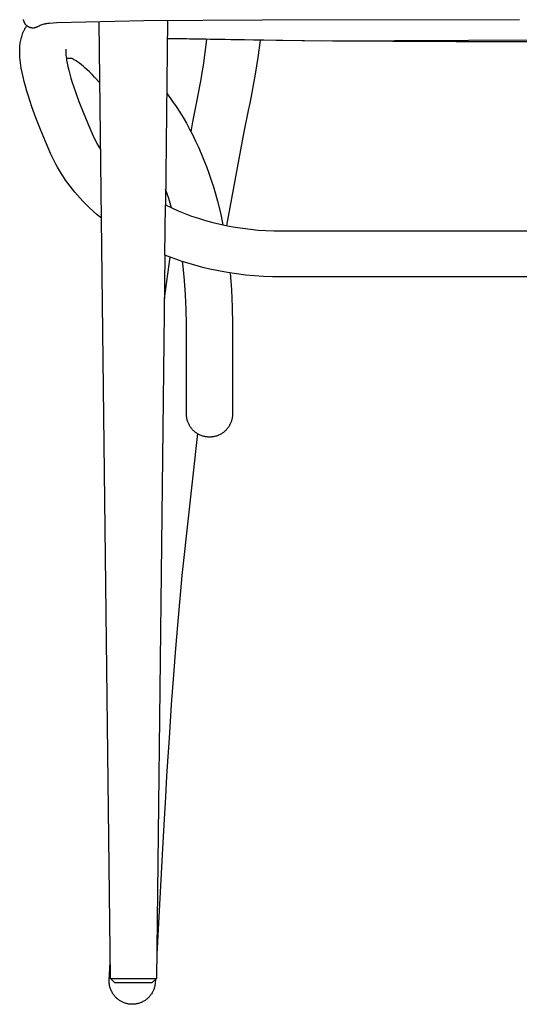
# Model space of a CAD drawing. Header units: millimetres. Extents: x 0 to 17052, y 0 to 22595.
# Tile 1 of 21: x 718 to 2889, y 0 to 4278. Entities that reach past the tile are written whole.
import ezdxf

# ---------------------------------------------------------------- set-up
doc = ezdxf.new("R2010")
doc.units = ezdxf.units.MM
doc.header["$MEASUREMENT"] = 0
doc.layers.add('Crea2D$visibili$linee', color=7, linetype='Continuous', true_color=0x000000)
doc.layers.add('Predefinito', color=7, linetype='Continuous', true_color=0x000000)

msp = doc.modelspace()

# ---------------------------------------------------------------- linework, layer by layer
at = {"layer": 'Crea2D$visibili$linee'}
for p, q in [((735.3, 4277.4), (735.2, 4278.3)), ((735.5, 4276.5), (735.3, 4277.4)), ((735.7, 4275.6), (735.5, 4276.5)), ((735.9, 4274.7), (735.7, 4275.6)), ((736.1, 4273.8), (735.9, 4274.7)), ((736.3, 4272.9), (736.1, 4273.8)), ((736.6, 4272), (736.3, 4272.9)), ((736.8, 4271.1), (736.6, 4272)), ((737.1, 4270.2), (736.8, 4271.1)), ((737.4, 4269.3), (737.1, 4270.2)), ((737.7, 4268.5), (737.4, 4269.3)), ((738.1, 4267.6), (737.7, 4268.5)), ((738.4, 4266.8), (738.1, 4267.6)), ((738.8, 4266), (738.4, 4266.8)), ((738.7, 4234.7), (740, 4237.2)), ((739.1, 4265.2), (738.8, 4266)), ((739.5, 4264.4), (739.1, 4265.2)), ((740, 4263.6), (739.5, 4264.4)), ((740.4, 4262.8), (740, 4263.6)), ((740, 4237.2), (741.4, 4239.8)), ((740.8, 4262), (740.4, 4262.8)), ((741.3, 4261.2), (740.8, 4262)), ((741.8, 4260.5), (741.3, 4261.2)), ((741.4, 4239.8), (742.9, 4242.3)), ((742.3, 4259.8), (741.8, 4260.5)), ((742.8, 4259), (742.3, 4259.8)), ((743.3, 4258.3), (742.8, 4259)), ((742.9, 4242.3), (744.4, 4244.7)), ((743.8, 4257.6), (743.3, 4258.3)), ((744.4, 4256.9), (743.8, 4257.6)), ((744.9, 4256.3), (744.4, 4256.9)), ((744.4, 4244.7), (745.9, 4247.1)), ((745.4, 4255.7), (744.9, 4256.3)), ((745.9, 4255.1), (745.4, 4255.7)), ((746.4, 4254.6), (745.9, 4255.1)), ((745.9, 4247.1), (747.5, 4249.5)), ((746.9, 4254.1), (746.4, 4254.6)), ((747.4, 4253.5), (746.9, 4254.1)), ((748, 4253), (747.4, 4253.5)), ((747.5, 4249.5), (749.2, 4251.9)), ((749.2, 4251.9), (748, 4253)), ((750.2, 4251), (749.2, 4251.9)), ((751.3, 4250.2), (750.2, 4251)), ((752.4, 4249.4), (751.3, 4250.2)), ((753.5, 4248.6), (752.4, 4249.4)), ((754.7, 4247.8), (753.5, 4248.6)), ((755.8, 4247.1), (754.7, 4247.8)), ((757, 4246.5), (755.8, 4247.1)), ((758.2, 4245.9), (757, 4246.5)), ((759.5, 4245.3), (758.2, 4245.9)), ((760.7, 4244.8), (759.5, 4245.3)), ((762, 4244.3), (760.7, 4244.8)), ((763.3, 4243.8), (762, 4244.3)), ((764.6, 4243.4), (763.3, 4243.8)), ((765.9, 4243.1), (764.6, 4243.4)), ((767.3, 4242.7), (765.9, 4243.1)), ((768.6, 4242.5), (767.3, 4242.7)), ((770, 4242.3), (768.6, 4242.5)), ((771.3, 4242.1), (770, 4242.3)), ((772.7, 4242), (771.3, 4242.1)), ((774, 4241.9), (772.7, 4242)), ((775.4, 4241.8), (774, 4241.9)), ((776.8, 4241.9), (775.4, 4241.8)), ((778.1, 4241.9), (776.8, 4241.9)), ((779.5, 4242), (778.1, 4241.9)), ((780.9, 4242.2), (779.5, 4242)), ((782.2, 4242.4), (780.9, 4242.2)), ((783.6, 4242.6), (782.2, 4242.4)), ((784.9, 4242.9), (783.6, 4242.6)), ((786.2, 4243.2), (784.9, 4242.9)), ((787.5, 4243.6), (786.2, 4243.2)), ((788.8, 4244.1), (787.5, 4243.6)), ((790.1, 4244.5), (788.8, 4244.1)), ((791.4, 4245), (790.1, 4244.5)), ((792.6, 4245.6), (791.4, 4245)), ((793.9, 4246.2), (792.6, 4245.6)), ((795.1, 4246.8), (793.9, 4246.2)), ((798.9, 4248.8), (795.1, 4246.8)), ((802.7, 4250.7), (798.9, 4248.8)), ((806.6, 4252.5), (802.7, 4250.7)), ((810.6, 4254.1), (806.6, 4252.5)), ((814.6, 4255.5), (810.6, 4254.1)), ((818.7, 4256.9), (814.6, 4255.5)), ((822.8, 4258.1), (818.7, 4256.9)), ((826.9, 4259.1), (822.8, 4258.1)), ((831.1, 4260), (826.9, 4259.1)), ((835.3, 4260.8), (831.1, 4260)), ((839.5, 4261.4), (835.3, 4260.8)), ((843.8, 4261.9), (839.5, 4261.4)), ((848, 4262.2), (843.8, 4261.9)), ((880.4, 4263.9), (848, 4262.2)), ((1257.3, 4273.3), (880.4, 4263.9)), ((1112.3, 112.8), (1063.5, 4267.9)), ((1771.4, 4276.8), (1257.3, 4273.3)), ((1361.1, 4273), (1351.7, 3473.2)), ((2890.1, 4278), (1771.4, 4276.8)), ((723, 4189.9), (724.2, 4195.1)), ((724.2, 4195.1), (725.5, 4200.3)), ((725.5, 4200.3), (727, 4205.5)), ((727, 4205.5), (728.6, 4210.6)), ((728.6, 4210.6), (730.5, 4216.1)), ((730.5, 4216.1), (731.5, 4218.9)), ((731.5, 4218.9), (732.6, 4221.6)), ((732.6, 4221.6), (733.7, 4224.3)), ((733.7, 4224.3), (734.9, 4226.9)), ((734.9, 4226.9), (736.1, 4229.5)), ((736.1, 4229.5), (737.4, 4232.1)), ((737.4, 4232.1), (738.7, 4234.7)), ((2029.1, 4185.4), (1360.2, 4195.8)), ((1455.9, 4193.5), (1360.2, 4195.7)), ((1635.5, 4190.2), (1455.9, 4193.5)), ((4420, 4195.8), (2029.1, 4185.4)), ((718.4, 4147.1), (718.6, 4153.4)), ((718.6, 4153.4), (719, 4159.8)), ((719, 4159.8), (719.5, 4166.2)), ((719.5, 4166.2), (720.2, 4172.1)), ((720.2, 4172.1), (721, 4178.1)), ((721, 4178.1), (721.9, 4184)), ((721.9, 4184), (723, 4189.9)), ((1524.9, 4135.3), (1532, 4192.1)), ((1832.3, 4187.4), (1635.5, 4190.2)), ((1763, 4188.3), (1753.5, 4114.6)), ((2079.4, 4184.9), (1832.3, 4187.4)), ((2339.9, 4183.3), (2079.4, 4184.9)), ((2615.4, 4182.4), (2339.9, 4183.3)), ((3171.4, 4182.4), (2615.4, 4182.4)), ((718.4, 4140.7), (718.4, 4147.1)), ((718.4, 4134.5), (718.4, 4140.7)), ((718.6, 4128.3), (718.4, 4134.5)), ((718.9, 4120.9), (718.6, 4128.3)), ((719.4, 4113.4), (718.9, 4120.9)), ((720.4, 4102.3), (719.4, 4113.4)), ((918.5, 4145.7), (918.4, 4143.2)), ((918.4, 4143.2), (918.4, 4140.7)), ((918.4, 4140.7), (918.4, 4137.7)), ((918.4, 4137.7), (918.5, 4134.7)), ((918.6, 4146.8), (918.5, 4145.7)), ((918.5, 4134.7), (918.8, 4128.7)), ((918.7, 4147.9), (918.6, 4146.8)), ((918.8, 4148.8), (918.7, 4147.9)), ((918.9, 4149.1), (918.8, 4148.8)), ((918.8, 4128.7), (919.4, 4122.8)), ((918.9, 4149.5), (918.9, 4149.5)), ((918.9, 4149.5), (918.9, 4149.5)), ((918.9, 4149.5), (918.9, 4149.5)), ((918.9, 4149.5), (918.9, 4149.5)), ((918.9, 4149.5), (918.9, 4149.5)), ((918.9, 4149.5), (918.9, 4149.5)), ((918.9, 4149.5), (918.9, 4149.5)), ((918.9, 4149.5), (918.9, 4149.5)), ((918.9, 4149.5), (918.9, 4149.5)), ((918.9, 4149.5), (918.9, 4149.5)), ((918.9, 4149.5), (918.9, 4149.5)), ((918.9, 4149.5), (918.9, 4149.5)), ((918.9, 4149.5), (918.9, 4149.5)), ((918.9, 4149.5), (918.9, 4149.5)), ((918.9, 4149.5), (918.9, 4149.5)), ((918.9, 4149.5), (918.9, 4149.5)), ((918.9, 4149.5), (918.9, 4149.5)), ((918.9, 4149.5), (918.9, 4149.5)), ((918.9, 4149.5), (918.9, 4149.5)), ((918.9, 4149.5), (918.9, 4149.5)), ((918.9, 4149.5), (918.9, 4149.5)), ((918.9, 4149.5), (918.9, 4149.5)), ((918.9, 4149.5), (918.9, 4149.5)), ((918.9, 4149.5), (918.9, 4149.5)), ((918.9, 4149.5), (918.9, 4149.5)), ((918.9, 4149.5), (918.9, 4149.5)), ((918.9, 4149.5), (918.9, 4149.5)), ((918.9, 4149.5), (918.9, 4149.5)), ((918.9, 4149.5), (918.9, 4149.5)), ((918.9, 4149.5), (918.9, 4149.5)), ((918.9, 4149.5), (918.9, 4149.5)), ((918.9, 4149.5), (918.9, 4149.5)), ((918.9, 4149.5), (918.9, 4149.5)), ((918.9, 4149.5), (918.9, 4149.5)), ((918.9, 4149.5), (918.9, 4149.5)), ((918.9, 4149.5), (918.9, 4149.5)), ((918.9, 4149.5), (918.9, 4149.5)), ((918.9, 4149.5), (918.9, 4149.5)), ((918.9, 4149.5), (918.9, 4149.5)), ((918.9, 4149.5), (918.9, 4149.5)), ((918.9, 4149.5), (918.9, 4149.5)), ((918.9, 4149.5), (918.9, 4149.5)), ((918.9, 4149.5), (918.9, 4149.5)), ((918.9, 4149.5), (918.9, 4149.5)), ((918.9, 4149.5), (918.9, 4149.5)), ((918.9, 4149.5), (918.9, 4149.5)), ((918.9, 4149.5), (918.9, 4149.5)), ((918.9, 4149.5), (918.9, 4149.5)), ((918.9, 4149.5), (918.9, 4149.5)), ((918.9, 4149.5), (918.9, 4149.5)), ((918.9, 4149.5), (918.9, 4149.5)), ((918.9, 4149.5), (918.9, 4149.5)), ((918.9, 4149.5), (918.9, 4149.5)), ((918.9, 4149.5), (918.9, 4149.5)), ((918.9, 4149.5), (918.9, 4149.5)), ((918.9, 4149.5), (918.9, 4149.5)), ((918.9, 4149.5), (918.9, 4149.5)), ((918.9, 4149.5), (918.9, 4149.5)), ((918.9, 4149.5), (918.9, 4149.5)), ((918.9, 4149.5), (918.9, 4149.5)), ((918.9, 4149.5), (918.9, 4149.5)), ((918.9, 4149.5), (918.9, 4149.5)), ((918.9, 4149.5), (918.9, 4149.5)), ((918.9, 4149.5), (918.9, 4149.5)), ((918.9, 4149.5), (918.9, 4149.5)), ((918.9, 4149.5), (918.9, 4149.1)), ((919.4, 4122.8), (920.1, 4116.4)), ((920.1, 4116.4), (921.1, 4109.3)), ((946.7, 4110.2), (921, 4110.2)), ((921.1, 4109.3), (922.3, 4101.7)), ((944.3, 4109.8), (943.3, 4110.2)), ((945.6, 4109.3), (944.3, 4109.8)), ((947.1, 4108.6), (945.6, 4109.3)), ((948.8, 4107.8), (947.1, 4108.6)), ((950.9, 4106.8), (948.8, 4107.8)), ((1516.4, 4078.8), (1524.9, 4135.3)), ((1753.5, 4114.6), (1741.9, 4041.2)), ((721.7, 4091), (720.4, 4102.3)), ((723.3, 4079.6), (721.7, 4091)), ((725.2, 4067.9), (723.3, 4079.6)), ((728.7, 4049), (725.2, 4067.9)), ((922.3, 4101.7), (924.8, 4088.6)), ((924.8, 4088.6), (927.9, 4074.1)), ((927.9, 4074.1), (931.7, 4058.5)), ((953.1, 4105.6), (950.9, 4106.8)), ((955.6, 4104.2), (953.1, 4105.6)), ((958.3, 4102.6), (955.6, 4104.2)), ((961.2, 4100.8), (958.3, 4102.6)), ((964.3, 4098.8), (961.2, 4100.8)), ((971, 4094.2), (964.3, 4098.8)), ((978.4, 4088.8), (971, 4094.2)), ((986.3, 4082.6), (978.4, 4088.8)), ((994.4, 4075.8), (986.3, 4082.6)), ((1003.1, 4068.2), (994.4, 4075.8)), ((1012.1, 4060), (1003.1, 4068.2)), ((1511.4, 4048.9), (1516.4, 4078.8)), ((732.9, 4029.6), (728.7, 4049)), ((737.8, 4009.5), (732.9, 4029.6)), ((931.7, 4058.5), (936.1, 4041.9)), ((936.1, 4041.9), (941.2, 4024.1)), ((941.2, 4024.1), (946.9, 4005.3)), ((1021.6, 4051), (1012.1, 4060)), ((1033, 4039.8), (1021.6, 4051)), ((1043.5, 4029), (1033, 4039.8)), ((1066.6, 4004.1), (1043.5, 4029)), ((1506.2, 4019), (1511.4, 4048.9)), ((1741.9, 4041.2), (1736.2, 4009.2)), ((743.3, 3988.7), (737.8, 4009.5)), ((749.4, 3967.3), (743.3, 3988.7)), ((946.9, 4005.3), (960.4, 3964.9)), ((1495.1, 3959), (1500.7, 3989.1)), ((1500.7, 3989.1), (1506.2, 4019)), ((1736.2, 4009.2), (1724.2, 3946.3)), ((756.2, 3945.3), (749.4, 3967.3)), ((771.5, 3899.1), (756.2, 3945.3)), ((960.4, 3964.9), (975.9, 3922.1)), ((1357.4, 3959.1), (1383, 3923.1)), ((1489.2, 3928.6), (1495.1, 3959)), ((1724.2, 3946.3), (1718, 3915.2)), ((788.7, 3851.7), (771.5, 3899.1)), ((975.9, 3922.1), (993.8, 3876.2)), ((1383, 3923.1), (1398.6, 3900.4)), ((1398.6, 3900.4), (1413.9, 3876.7)), ((1470.8, 3834.1), (1489.2, 3928.6)), ((1718, 3915.2), (1711.7, 3884.2)), ((808.2, 3801.6), (788.7, 3851.7)), ((993.8, 3876.2), (1014, 3827.3)), ((1413.9, 3876.7), (1428.7, 3852.5)), ((1428.7, 3852.5), (1442.9, 3828)), ((1711.7, 3884.2), (1692.3, 3790.2)), ((1014, 3827.3), (1036.4, 3775.8)), ((1442.9, 3828), (1456.7, 3802.8)), ((1462.7, 3791.5), (1470.8, 3834.1)), ((829.9, 3749.3), (808.2, 3801.6)), ((1036.4, 3775.8), (1042.4, 3762.9)), ((1456.7, 3802.8), (1470.1, 3777)), ((1470.1, 3777), (1482.9, 3750.8)), ((1692.3, 3790.2), (1616.5, 3383.8)), ((853.7, 3694.5), (829.9, 3749.3)), ((1042.4, 3762.9), (1048.7, 3750.2)), ((1048.7, 3750.2), (1055.5, 3737.8)), ((1055.5, 3737.8), (1062.5, 3725.5)), ((1062.5, 3725.5), (1070, 3713.5)), ((1482.9, 3750.8), (1495.3, 3724.1)), ((1495.3, 3724.1), (1507.3, 3696.5)), ((860.4, 3679.9), (853.7, 3694.5)), ((867.5, 3665.4), (860.4, 3679.9)), ((1507.3, 3696.5), (1518.9, 3668.4)), ((875, 3651), (867.5, 3665.4)), ((882.8, 3636.8), (875, 3651)), ((891, 3622.7), (882.8, 3636.8)), ((1518.9, 3668.4), (1530, 3639.7)), ((1530, 3639.7), (1540.4, 3610.7)), ((899.6, 3608.7), (891, 3622.7)), ((908.5, 3594.9), (899.6, 3608.7)), ((917.8, 3581.2), (908.5, 3594.9)), ((1540.4, 3610.7), (1550.4, 3581.3)), ((927.5, 3567.7), (917.8, 3581.2)), ((937.5, 3554.3), (927.5, 3567.7)), ((947.8, 3541.1), (937.5, 3554.3)), ((1550.4, 3581.3), (1560, 3551.3)), ((1560, 3551.3), (1569, 3521)), ((958.5, 3528.1), (947.8, 3541.1)), ((969.5, 3515.3), (958.5, 3528.1)), ((980.8, 3502.6), (969.5, 3515.3)), ((1366, 3501.5), (1352.5, 3542.2)), ((1569, 3521), (1577.5, 3490.2)), ((992.4, 3490.1), (980.8, 3502.6)), ((1004.4, 3477.8), (992.4, 3490.1)), ((1020.8, 3461.6), (1004.4, 3477.8)), ((1378.2, 3460.5), (1366, 3501.5)), ((1577.5, 3490.2), (1590.3, 3438.7)), ((1037.9, 3445.8), (1020.8, 3461.6)), ((1055.4, 3430.4), (1037.9, 3445.8)), ((1073.5, 3415.3), (1055.4, 3430.4)), ((1590.3, 3438.7), (1601.6, 3386.9)), ((1349.2, 3255.3), (1312.3, 112.8)), ((1347, 3067.2), (1371.8, 3246.5)), ((1428.3, 3206.4), (1425.6, 3227.5)), ((1434.7, 3145.3), (1428.3, 3206.4)), ((1632.5, 3177.7), (1638.4, 3103.7)), ((1439.3, 3083.1), (1434.7, 3145.3)), ((1442.1, 3019.2), (1439.3, 3083.1)), ((1638.4, 3103.7), (1641.8, 3029.6)), ((1443, 2955.3), (1442.1, 3019.2)), ((1641.8, 3029.6), (1643, 2955.3)), ((1443, 2564.6), (1443, 2955.3)), ((1643, 2955.3), (1643, 2564.6)), ((1443, 2561.2), (1443, 2564.6)), ((1443.2, 2557.8), (1443, 2561.2)), ((1443.5, 2554.4), (1443.2, 2557.8)), ((1443.9, 2551), (1443.5, 2554.4)), ((1444.4, 2547.6), (1443.9, 2551)), ((1445.1, 2544.3), (1444.4, 2547.6)), ((1445.8, 2540.9), (1445.1, 2544.3)), ((1446.7, 2537.6), (1445.8, 2540.9)), ((1447.6, 2534.4), (1446.7, 2537.6)), ((1448.7, 2531.1), (1447.6, 2534.4)), ((1449.9, 2527.9), (1448.7, 2531.1)), ((1451.2, 2524.8), (1449.9, 2527.9)), ((1452.7, 2521.7), (1451.2, 2524.8)), ((1634.7, 2524.8), (1633.3, 2521.7)), ((1636, 2527.9), (1634.7, 2524.8)), ((1637.2, 2531.1), (1636, 2527.9)), ((1638.3, 2534.4), (1637.2, 2531.1)), ((1639.3, 2537.6), (1638.3, 2534.4)), ((1640.1, 2540.9), (1639.3, 2537.6)), ((1640.9, 2544.3), (1640.1, 2540.9)), ((1641.5, 2547.6), (1640.9, 2544.3)), ((1642, 2551), (1641.5, 2547.6)), ((1642.4, 2554.4), (1642, 2551)), ((1642.7, 2557.8), (1642.4, 2554.4)), ((1642.9, 2561.2), (1642.7, 2557.8)), ((1643, 2564.6), (1642.9, 2561.2)), ((1454.2, 2518.6), (1452.7, 2521.7)), ((1455.8, 2515.6), (1454.2, 2518.6)), ((1457.5, 2512.6), (1455.8, 2515.6)), ((1459.3, 2509.8), (1457.5, 2512.6)), ((1461.3, 2506.9), (1459.3, 2509.8)), ((1463.3, 2504.2), (1461.3, 2506.9)), ((1465.4, 2501.5), (1463.3, 2504.2)), ((1467.6, 2498.9), (1465.4, 2501.5)), ((1469.9, 2496.3), (1467.6, 2498.9)), ((1472.3, 2493.9), (1469.9, 2496.3)), ((1474.7, 2491.5), (1472.3, 2493.9)), ((1477.2, 2489.2), (1474.7, 2491.5)), ((1479.9, 2487), (1477.2, 2489.2)), ((1482.5, 2484.9), (1479.9, 2487)), ((1485.3, 2482.9), (1482.5, 2484.9)), ((1488.1, 2481), (1485.3, 2482.9)), ((1600.6, 2482.9), (1597.8, 2481)), ((1603.4, 2484.9), (1600.6, 2482.9)), ((1606.1, 2487), (1603.4, 2484.9)), ((1608.7, 2489.2), (1606.1, 2487)), ((1611.2, 2491.5), (1608.7, 2489.2)), ((1613.7, 2493.9), (1611.2, 2491.5)), ((1616, 2496.3), (1613.7, 2493.9)), ((1618.3, 2498.9), (1616, 2496.3)), ((1620.5, 2501.5), (1618.3, 2498.9)), ((1622.6, 2504.2), (1620.5, 2501.5)), ((1624.7, 2506.9), (1622.6, 2504.2)), ((1626.6, 2509.8), (1624.7, 2506.9)), ((1628.4, 2512.6), (1626.6, 2509.8)), ((1630.1, 2515.6), (1628.4, 2512.6)), ((1631.8, 2518.6), (1630.1, 2515.6)), ((1633.3, 2521.7), (1631.8, 2518.6)), ((1490.5, 2479.5), (1427.2, 1901.7)), ((1491, 2479.2), (1488.1, 2481)), ((1494, 2477.4), (1491, 2479.2)), ((1497, 2475.8), (1494, 2477.4)), ((1500, 2474.3), (1497, 2475.8)), ((1503.1, 2472.9), (1500, 2474.3)), ((1506.3, 2471.6), (1503.1, 2472.9)), ((1509.5, 2470.4), (1506.3, 2471.6)), ((1512.7, 2469.3), (1509.5, 2470.4)), ((1516, 2468.3), (1512.7, 2469.3)), ((1519.3, 2467.4), (1516, 2468.3)), ((1522.6, 2466.7), (1519.3, 2467.4)), ((1526, 2466.1), (1522.6, 2466.7)), ((1529.3, 2465.5), (1526, 2466.1)), ((1532.7, 2465.1), (1529.3, 2465.5)), ((1536.1, 2464.8), (1532.7, 2465.1)), ((1539.5, 2464.7), (1536.1, 2464.8)), ((1543, 2464.6), (1539.5, 2464.7)), ((1546.4, 2464.7), (1543, 2464.6)), ((1549.8, 2464.8), (1546.4, 2464.7)), ((1553.2, 2465.1), (1549.8, 2464.8)), ((1556.6, 2465.5), (1553.2, 2465.1)), ((1560, 2466.1), (1556.6, 2465.5)), ((1563.3, 2466.7), (1560, 2466.1)), ((1566.6, 2467.4), (1563.3, 2466.7)), ((1569.9, 2468.3), (1566.6, 2467.4)), ((1573.2, 2469.3), (1569.9, 2468.3)), ((1576.5, 2470.4), (1573.2, 2469.3)), ((1579.6, 2471.6), (1576.5, 2470.4)), ((1582.8, 2472.9), (1579.6, 2471.6)), ((1585.9, 2474.3), (1582.8, 2472.9)), ((1589, 2475.8), (1585.9, 2474.3)), ((1592, 2477.4), (1589, 2475.8)), ((1594.9, 2479.2), (1592, 2477.4)), ((1597.8, 2481), (1594.9, 2479.2)), ((1427.2, 1901.7), (1423.4, 1862.9)), ((1423.4, 1862.9), (1403.6, 1647.3)), ((1403.6, 1647.3), (1395.2, 1545.4)), ((1395.2, 1545.4), (1386.4, 1431.2)), ((1386.4, 1431.2), (1377.1, 1302.2)), ((1377.1, 1302.2), (1367.3, 1156.4)), ((1367.3, 1156.4), (1362.1, 1076.5)), ((1362.1, 1076.5), (1356.8, 991.4)), ((1356.8, 991.4), (1351.2, 901.1)), ((1351.2, 901.1), (1345.6, 805.1)), ((1345.6, 805.1), (1339.7, 703.1)), ((1339.7, 703.1), (1313.5, 218.5)), ((1107.5, 105), (1111.4, 183)), ((1107.4, 101.6), (1107.5, 105)), ((1107.4, 98.1), (1107.4, 101.6)), ((1107.5, 94.7), (1107.4, 98.1)), ((1107.8, 91.3), (1107.5, 94.7)), ((1108.1, 87.9), (1107.8, 91.3)), ((1108.6, 84.5), (1108.1, 87.9)), ((1112.3, 112.8), (1112.3, 112.8)), ((1112.3, 112.8), (1112.3, 112.8)), ((1112.3, 112.8), (1112.3, 112.8)), ((1112.3, 112.8), (1112.3, 112.8)), ((1112.3, 112.8), (1112.4, 112.8)), ((1132, 92.8), (1112.3, 112.8)), ((1112.4, 112.8), (1113, 112.8)), ((1113, 112.8), (1115.2, 112.8)), ((1115.2, 112.8), (1124.3, 112.8)), ((1124.3, 112.8), (1159.7, 112.8)), ((1170.1, 92.8), (1132, 92.8)), ((1159.7, 112.8), (1312.3, 112.8)), ((1292.5, 92.8), (1170.1, 92.8)), ((1312.3, 112.8), (1292.5, 92.8)), ((1306.7, 88.1), (1306.2, 84.7)), ((1307, 91.5), (1306.7, 88.1)), ((1307.3, 95), (1307, 91.5)), ((1307.9, 108.4), (1307.3, 95)), ((1109.2, 81.1), (1108.6, 84.5)), ((1109.9, 77.7), (1109.2, 81.1)), ((1110.7, 74.4), (1109.9, 77.7)), ((1111.6, 71.1), (1110.7, 74.4)), ((1112.7, 67.8), (1111.6, 71.1)), ((1113.9, 64.6), (1112.7, 67.8)), ((1115.1, 61.4), (1113.9, 64.6)), ((1116.5, 58.3), (1115.1, 61.4)), ((1118, 55.2), (1116.5, 58.3)), ((1119.6, 52.1), (1118, 55.2)), ((1121.3, 49.1), (1119.6, 52.1)), ((1123.1, 46.2), (1121.3, 49.1)), ((1125, 43.4), (1123.1, 46.2)), ((1127, 40.6), (1125, 43.4)), ((1289.8, 43.4), (1287.8, 40.5)), ((1291.7, 46.2), (1289.8, 43.4)), ((1293.5, 49.2), (1291.7, 46.2)), ((1295.2, 52.2), (1293.5, 49.2)), ((1296.8, 55.2), (1295.2, 52.2)), ((1298.3, 58.3), (1296.8, 55.2)), ((1299.7, 61.5), (1298.3, 58.3)), ((1300.9, 64.7), (1299.7, 61.5)), ((1302.1, 68), (1300.9, 64.7)), ((1303.2, 71.2), (1302.1, 68)), ((1304.1, 74.6), (1303.2, 71.2)), ((1304.9, 77.9), (1304.1, 74.6)), ((1305.6, 81.3), (1304.9, 77.9)), ((1306.2, 84.7), (1305.6, 81.3)), ((1129, 37.8), (1127, 40.6)), ((1131.2, 35.2), (1129, 37.8)), ((1133.5, 32.6), (1131.2, 35.2)), ((1135.9, 30.1), (1133.5, 32.6)), ((1138.3, 27.7), (1135.9, 30.1)), ((1140.8, 25.4), (1138.3, 27.7)), ((1143.4, 23.1), (1140.8, 25.4)), ((1146.1, 21), (1143.4, 23.1)), ((1148.8, 18.9), (1146.1, 21)), ((1151.7, 17), (1148.8, 18.9)), ((1154.5, 15.1), (1151.7, 17)), ((1157.5, 13.3), (1154.5, 15.1)), ((1160.5, 11.7), (1157.5, 13.3)), ((1163.5, 10.1), (1160.5, 11.7)), ((1166.7, 8.7), (1163.5, 10.1)), ((1169.8, 7.3), (1166.7, 8.7)), ((1173, 6.1), (1169.8, 7.3)), ((1176.3, 5), (1173, 6.1)), ((1179.5, 4), (1176.3, 5)), ((1182.9, 3.1), (1179.5, 4)), ((1186.2, 2.3), (1182.9, 3.1)), ((1189.6, 1.6), (1186.2, 2.3)), ((1193, 1), (1189.6, 1.6)), ((1195.7, 0.7), (1193, 1)), ((1198.6, 0.4), (1195.7, 0.7)), ((1201.4, 0.2), (1198.6, 0.4)), ((1204.2, 0.1), (1201.4, 0.2)), ((1207.6, 0), (1204.2, 0.1)), ((1211.1, 0.1), (1207.6, 0)), ((1214.5, 0.3), (1211.1, 0.1)), ((1218, 0.6), (1214.5, 0.3)), ((1221.4, 1), (1218, 0.6)), ((1224.8, 1.5), (1221.4, 1)), ((1228.2, 2.2), (1224.8, 1.5)), ((1231.5, 3), (1228.2, 2.2)), ((1234.9, 3.9), (1231.5, 3)), ((1238.2, 4.9), (1234.9, 3.9)), ((1241.4, 6), (1238.2, 4.9)), ((1244.7, 7.2), (1241.4, 6)), ((1247.8, 8.5), (1244.7, 7.2)), ((1251, 10), (1247.8, 8.5)), ((1254, 11.6), (1251, 10)), ((1257.1, 13.2), (1254, 11.6)), ((1260, 15), (1257.1, 13.2)), ((1262.9, 16.9), (1260, 15)), ((1265.8, 18.8), (1262.9, 16.9)), ((1268.5, 20.9), (1265.8, 18.8)), ((1271.2, 23), (1268.5, 20.9)), ((1273.8, 25.3), (1271.2, 23)), ((1276.4, 27.6), (1273.8, 25.3)), ((1278.8, 30), (1276.4, 27.6)), ((1281.2, 32.6), (1278.8, 30)), ((1283.5, 35.1), (1281.2, 32.6)), ((1285.7, 37.8), (1283.5, 35.1)), ((1287.8, 40.5), (1285.7, 37.8))]:
    msp.add_line(p, q, dxfattribs=at)
at = {"layer": 'Predefinito'}
for p, q in [((1349.2, 3255.3), (1351.7, 3473.2)), ((1351.7, 3473.2), (1379.1, 3460.1)), ((1379.1, 3460.1), (1407.1, 3447.7)), ((1407.1, 3447.7), (1435.9, 3436.1)), ((1435.9, 3436.1), (1465.4, 3425.2)), ((1465.4, 3425.2), (1495.4, 3415.1)), ((1495.4, 3415.1), (1526.1, 3405.8)), ((1526.1, 3405.8), (1557.2, 3397.3)), ((1557.2, 3397.3), (1588.8, 3389.7)), ((1588.8, 3389.7), (1621.3, 3382.8)), ((1621.3, 3382.8), (1654.2, 3376.8)), ((1654.2, 3376.8), (1687.4, 3371.8)), ((1687.4, 3371.8), (1720.9, 3367.6)), ((1720.9, 3367.6), (1754.6, 3364.3)), ((1754.6, 3364.3), (1788.5, 3362)), ((1788.5, 3362), (1822.5, 3360.6)), ((1822.5, 3360.6), (1856.5, 3360.2)), ((1856.5, 3360.2), (2858.6, 3360.2)), ((2858.6, 3360.2), (2888.6, 3360.2)), ((2888.6, 3360.2), (3890.6, 3360.2)), ((1372.7, 3246.1), (1349.2, 3255.3)), ((1396.5, 3237.4), (1372.7, 3246.1)), ((1420.5, 3229.1), (1396.5, 3237.4)), ((1444.9, 3221.3), (1420.5, 3229.1)), ((1469.5, 3214), (1444.9, 3221.3)), ((1494.3, 3207.1), (1469.5, 3214)), ((1519.4, 3200.6), (1494.3, 3207.1)), ((1544.6, 3194.6), (1519.4, 3200.6)), ((1582.7, 3186.6), (1544.6, 3194.6)), ((1621.1, 3179.6), (1582.7, 3186.6)), ((1659.8, 3173.7), (1621.1, 3179.6)), ((1698.8, 3168.8), (1659.8, 3173.7)), ((1738.1, 3165), (1698.8, 3168.8)), ((1777.5, 3162.3), (1738.1, 3165)), ((1817, 3160.7), (1777.5, 3162.3)), ((1856.5, 3160.2), (1817, 3160.7)), ((2858.6, 3160.2), (1856.5, 3160.2)), ((2888.6, 3160.2), (2858.6, 3160.2)), ((3890.6, 3160.2), (2888.6, 3160.2))]:
    msp.add_line(p, q, dxfattribs=at)

doc.saveas('drawing.dxf')
